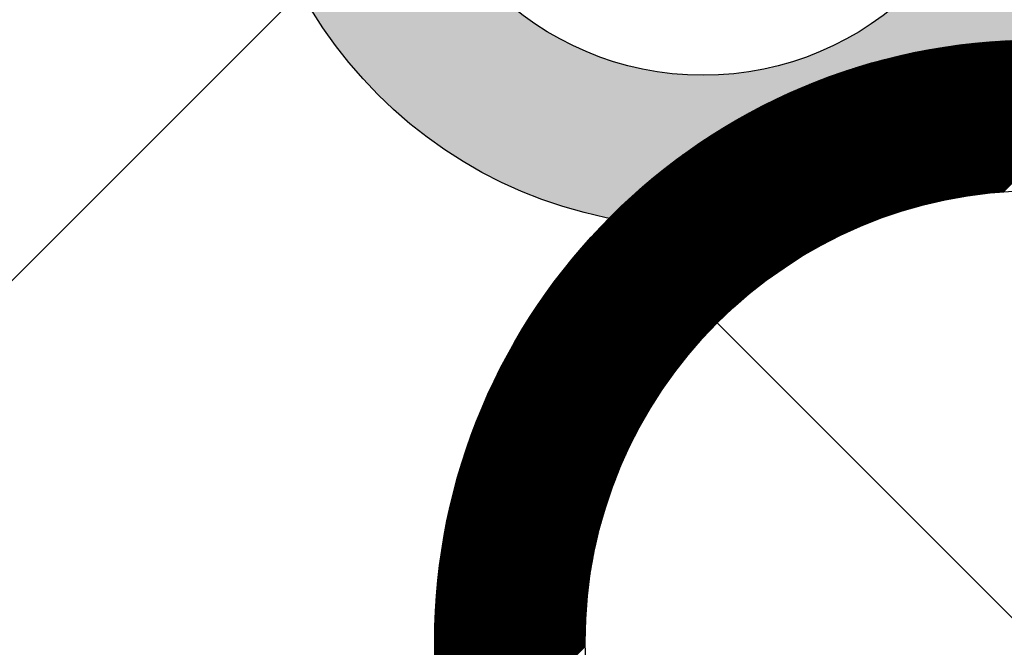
# Model space of a CAD drawing. Header units: millimetres. Extents: x -1753 to 37187, y -1972 to 14840.
# Tile 110 of 128: x 4312 to 4476, y 9554 to 9658. Entities that reach past the tile are written whole.
import ezdxf
from ezdxf.enums import TextEntityAlignment as Align

# ---------------------------------------------------------------- set-up
doc = ezdxf.new("R2010")
doc.units = ezdxf.units.MM
doc.header["$LTSCALE"] = 2
doc.header["$MEASUREMENT"] = 0
doc.linetypes.add('DASHED', pattern=[0.75, 0.5, -0.25])
doc.linetypes.add('HIDDEN', pattern=[0.375, 0.25, -0.125])
doc.layers.add('FIRE-SPKLR-EQP', color=1, linetype='Continuous', true_color=0xff0000)
doc.layers.add('FIRE-SPKLR-EQP-MPA-12SM-C', color=3, linetype='HIDDEN', true_color=0x00ff00)
doc.layers.add('GREY SCALE', color=9, linetype='Continuous', lineweight=0, true_color=0x808080)
doc.styles.get("Standard").update_dxf_attribs({"font": 'times.ttf'})

# ---------------------------------------------------------------- blocks, each defined once
blk = doc.blocks.new('SPKLR-EQP-PENDENT-68C')
at = {"layer": 'FIRE-SPKLR-EQP-MPA-12SM-C', "linetype": 'DASHED'}
blk.add_circle((0, 0), 2450, dxfattribs=at)
blk = doc.blocks.new('RCP LAYOUT')
at = {"layer": 'GREY SCALE', "lineweight": -3}
for p, q in [((200, 5503.3), (5890.13, 11193.43)), ((4425.37, 9610.42), (4468.49, 9653.54)), ((4425.46, 9610.33), (4468.7, 9653.57)), ((4425.55, 9610.24), (4468.9, 9653.59)), ((4425.64, 9610.15), (4469.1, 9653.62)), ((4425.72, 9610.06), (4469.3, 9653.64)), ((4425.81, 9609.98), (4469.5, 9653.67)), ((4425.9, 9609.89), (4469.71, 9653.69)), ((4425.99, 9609.8), (4469.91, 9653.72)), ((4426.08, 9609.71), (4470.11, 9653.74)), ((4426.17, 9609.62), (4470.3, 9653.76)), ((4426.25, 9609.53), (4470.5, 9653.78)), ((4426.34, 9609.45), (4470.7, 9653.8)), ((4426.43, 9609.36), (4470.9, 9653.83)), ((4426.52, 9609.27), (4471.1, 9653.85)), ((4426.61, 9609.18), (4471.29, 9653.87)), ((4426.7, 9609.09), (4471.49, 9653.89)), ((4426.78, 9609), (4471.69, 9653.91)), ((4426.87, 9608.91), (4471.88, 9653.92)), ((4426.96, 9608.83), (4472.08, 9653.94)), ((4427.05, 9608.74), (4472.27, 9653.96)), ((4427.14, 9608.65), (4472.47, 9653.98)), ((4427.23, 9608.56), (4472.66, 9654)), ((4427.31, 9608.47), (4472.85, 9654.01)), ((4427.4, 9608.38), (4473.05, 9654.03)), ((4427.49, 9608.3), (4473.24, 9654.05)), ((4427.58, 9608.21), (4473.43, 9654.06)), ((4427.67, 9608.12), (4473.62, 9654.08)), ((4427.76, 9608.03), (4473.82, 9654.09)), ((4427.84, 9607.94), (4474.01, 9654.11)), ((4427.93, 9607.85), (4474.2, 9654.12)), ((4428.02, 9607.77), (4474.39, 9654.13)), ((4428.11, 9607.68), (4474.58, 9654.15)), ((4428.2, 9607.59), (4474.77, 9654.16)), ((4428.29, 9607.5), (4474.96, 9654.17)), ((4428.38, 9607.41), (4475.15, 9654.18)), ((4431.52, 9610.38), (4475.33, 9654.19)), ((4432.88, 9611.56), (4475.52, 9654.21)), ((4433.94, 9612.44), (4475.71, 9654.22)), ((4434.84, 9613.17), (4475.9, 9654.23)), ((4435.65, 9613.8), (4476.08, 9654.24)), ((4436.39, 9614.36), (4476.27, 9654.25)), ((4437.07, 9614.87), (4476.46, 9654.26)), ((4437.71, 9615.34), (4476.64, 9654.27)), ((4438.32, 9615.77), (4476.83, 9654.27)), ((4438.9, 9616.17), (4477.01, 9654.28)), ((4439.46, 9616.55), (4477.2, 9654.29)), ((4439.99, 9616.91), (4477.38, 9654.3)), ((4440.5, 9617.24), (4477.57, 9654.31)), ((4441, 9617.56), (4477.75, 9654.31)), ((4441.49, 9617.87), (4477.93, 9654.32)), ((4441.95, 9618.16), (4478.12, 9654.33)), ((4442.41, 9618.44), (4478.3, 9654.33)), ((4442.86, 9618.71), (4478.48, 9654.34)), ((4443.29, 9618.97), (4478.66, 9654.34)), ((4443.72, 9619.22), (4478.84, 9654.35)), ((4444.14, 9619.46), (4479.03, 9654.35)), ((4444.55, 9619.7), (4479.21, 9654.36)), ((4444.95, 9619.92), (4479.39, 9654.36)), ((4445.35, 9620.14), (4479.57, 9654.36)), ((4445.73, 9620.35), (4479.75, 9654.37)), ((4446.12, 9620.56), (4479.93, 9654.37)), ((4446.49, 9620.76), (4480.11, 9654.37)), ((4446.86, 9620.95), (4480.29, 9654.37)), ((4447.23, 9621.14), (4480.46, 9654.37)), ((4447.59, 9621.32), (4480.64, 9654.38)), ((4447.94, 9621.5), (4480.82, 9654.38)), ((4448.29, 9621.67), (4481, 9654.38)), ((4448.64, 9621.84), (4481.18, 9654.38)), ((4448.98, 9622.01), (4481.35, 9654.38)), ((4449.32, 9622.17), (4481.53, 9654.38)), ((4449.65, 9622.32), (4481.71, 9654.38)), ((4449.98, 9622.48), (4481.88, 9654.38)), ((4450.31, 9622.63), (4482.06, 9654.38)), ((4450.63, 9622.77), (4482.23, 9654.38)), ((4450.95, 9622.92), (4482.41, 9654.37)), ((4451.27, 9623.06), (4482.58, 9654.37)), ((4451.58, 9623.19), (4482.76, 9654.37)), ((4451.89, 9623.33), (4482.93, 9654.37)), ((4452.2, 9623.46), (4483.11, 9654.36)), ((4452.5, 9623.59), (4483.28, 9654.36)), ((4452.81, 9623.71), (4483.45, 9654.36)), ((4453.11, 9623.83), (4483.63, 9654.35)), ((4453.4, 9623.95), (4483.8, 9654.35)), ((4453.7, 9624.07), (4483.97, 9654.35)), ((4453.99, 9624.19), (4484.14, 9654.34)), ((4454.28, 9624.3), (4484.32, 9654.34)), ((4454.57, 9624.41), (4484.49, 9654.33)), ((4454.85, 9624.52), (4484.66, 9654.33)), ((4455.14, 9624.63), (4484.83, 9654.32)), ((4455.42, 9624.73), (4485, 9654.31)), ((4455.7, 9624.83), (4485.17, 9654.31)), ((4455.97, 9624.94), (4485.34, 9654.3)), ((4456.25, 9625.03), (4485.51, 9654.3)), ((4456.52, 9625.13), (4485.68, 9654.29)), ((4456.79, 9625.23), (4485.85, 9654.28)), ((4457.06, 9625.32), (4486.02, 9654.27)), ((4457.33, 9625.41), (4486.19, 9654.27)), ((4457.6, 9625.5), (4486.36, 9654.26)), ((4457.86, 9625.59), (4486.52, 9654.25)), ((4458.13, 9625.67), (4486.69, 9654.24)), ((4458.39, 9625.76), (4486.86, 9654.23)), ((4458.65, 9625.84), (4487.03, 9654.22)), ((4458.91, 9625.92), (4487.2, 9654.21)), ((4459.17, 9626.01), (4487.36, 9654.2)), ((4459.42, 9626.08), (4487.53, 9654.19)), ((4459.68, 9626.16), (4487.7, 9654.18)), ((4459.93, 9626.24), (4487.86, 9654.17)), ((4460.18, 9626.31), (4488.03, 9654.16)), ((4460.43, 9626.39), (4488.19, 9654.15)), ((4460.68, 9626.46), (4488.36, 9654.14)), ((4460.93, 9626.53), (4488.52, 9654.13)), ((4461.17, 9626.6), (4488.69, 9654.11)), ((4461.42, 9626.67), (4488.85, 9654.1)), ((4461.66, 9626.73), (4489.02, 9654.09)), ((4461.9, 9626.8), (4489.18, 9654.08)), ((4462.15, 9626.86), (4489.35, 9654.06)), ((4462.39, 9626.93), (4489.51, 9654.05)), ((4462.62, 9626.99), (4489.67, 9654.04)), ((4462.86, 9627.05), (4489.84, 9654.02)), ((4463.1, 9627.11), (4490, 9654.01)), ((4463.33, 9627.17), (4490.16, 9654)), ((4463.57, 9627.23), (4490.32, 9653.98)), ((4463.8, 9627.28), (4490.49, 9653.97)), ((4464.04, 9627.34), (4490.65, 9653.95)), ((4464.27, 9627.39), (4490.81, 9653.94)), ((4464.5, 9627.45), (4490.97, 9653.92)), ((4464.73, 9627.5), (4491.13, 9653.91)), ((4464.96, 9627.55), (4491.29, 9653.89)), ((4465.18, 9627.6), (4491.45, 9653.87)), ((4465.41, 9627.65), (4491.61, 9653.86)), ((4465.64, 9627.7), (4491.77, 9653.84)), ((4465.86, 9627.75), (4491.93, 9653.82)), ((4466.08, 9627.8), (4492.09, 9653.81)), ((4466.31, 9627.84), (4492.25, 9653.79)), ((4466.53, 9627.89), (4492.41, 9653.77)), ((4466.75, 9627.93), (4492.57, 9653.75)), ((4466.97, 9627.98), (4492.73, 9653.74)), ((4467.19, 9628.02), (4492.89, 9653.72)), ((4467.41, 9628.06), (4493.05, 9653.7)), ((4467.63, 9628.1), (4493.21, 9653.68)), ((4467.84, 9628.14), (4493.36, 9653.66)), ((4468.06, 9628.18), (4493.52, 9653.64)), ((4468.28, 9628.22), (4493.68, 9653.62)), ((4468.49, 9628.26), (4493.84, 9653.6)), ((4468.7, 9628.3), (4493.99, 9653.58)), ((4468.92, 9628.33), (4494.15, 9653.56)), ((4469.13, 9628.37), (4494.31, 9653.54)), ((4421.57, 9614.22), (4459.24, 9651.89)), ((4421.66, 9614.13), (4459.47, 9651.94)), ((4421.75, 9614.04), (4459.7, 9651.99)), ((4421.83, 9613.95), (4459.93, 9652.04)), ((4421.92, 9613.86), (4460.15, 9652.09)), ((4422.01, 9613.78), (4460.38, 9652.14)), ((4422.1, 9613.69), (4460.6, 9652.19)), ((4422.19, 9613.6), (4460.83, 9652.24)), ((4422.28, 9613.51), (4461.05, 9652.29)), ((4422.36, 9613.42), (4461.27, 9652.33)), ((4422.45, 9613.33), (4461.5, 9652.38)), ((4422.54, 9613.25), (4461.72, 9652.42)), ((4422.63, 9613.16), (4461.94, 9652.47)), ((4422.72, 9613.07), (4462.16, 9652.51)), ((4422.81, 9612.98), (4462.38, 9652.55)), ((4422.9, 9612.89), (4462.6, 9652.59)), ((4422.98, 9612.8), (4462.82, 9652.64)), ((4423.07, 9612.72), (4463.03, 9652.68)), ((4423.16, 9612.63), (4463.25, 9652.72)), ((4423.25, 9612.54), (4463.47, 9652.76)), ((4423.34, 9612.45), (4463.68, 9652.8)), ((4423.43, 9612.36), (4463.9, 9652.83)), ((4423.51, 9612.27), (4464.11, 9652.87)), ((4423.6, 9612.19), (4464.33, 9652.91)), ((4423.69, 9612.1), (4464.54, 9652.95)), ((4423.78, 9612.01), (4464.75, 9652.98)), ((4423.87, 9611.92), (4464.97, 9653.02)), ((4423.96, 9611.83), (4465.18, 9653.05)), ((4424.04, 9611.74), (4465.39, 9653.09)), ((4424.13, 9611.66), (4465.6, 9653.12)), ((4424.22, 9611.57), (4465.81, 9653.16)), ((4424.31, 9611.48), (4466.02, 9653.19)), ((4424.4, 9611.39), (4466.23, 9653.22)), ((4424.49, 9611.3), (4466.44, 9653.25)), ((4424.57, 9611.21), (4466.64, 9653.28)), ((4424.66, 9611.12), (4466.85, 9653.31)), ((4424.75, 9611.04), (4467.06, 9653.34)), ((4424.84, 9610.95), (4467.27, 9653.37)), ((4424.93, 9610.86), (4467.47, 9653.4)), ((4425.02, 9610.77), (4467.68, 9653.43)), ((4425.1, 9610.68), (4467.88, 9653.46)), ((4425.19, 9610.59), (4468.09, 9653.49)), ((4425.28, 9610.51), (4468.29, 9653.52)), ((4469.34, 9628.4), (4494.46, 9653.52)), ((4469.55, 9628.44), (4494.62, 9653.5)), ((4469.76, 9628.47), (4494.77, 9653.48)), ((4469.97, 9628.5), (4494.93, 9653.46)), ((4470.18, 9628.53), (4495.09, 9653.44)), ((4470.39, 9628.57), (4495.24, 9653.42)), ((4470.59, 9628.6), (4495.4, 9653.4)), ((4470.8, 9628.63), (4495.55, 9653.37)), ((4471.01, 9628.65), (4495.7, 9653.35)), ((4471.21, 9628.68), (4495.86, 9653.33)), ((4471.42, 9628.71), (4496.01, 9653.31)), ((4471.62, 9628.74), (4496.17, 9653.28)), ((4471.82, 9628.76), (4496.32, 9653.26)), ((4472.03, 9628.79), (4496.47, 9653.24)), ((4472.23, 9628.82), (4496.63, 9653.21)), ((4472.43, 9628.84), (4496.78, 9653.19)), ((4472.63, 9628.86), (4496.93, 9653.17)), ((4472.83, 9628.89), (4497.09, 9653.14)), ((4473.03, 9628.91), (4497.24, 9653.12)), ((4473.23, 9628.93), (4497.39, 9653.09)), ((4473.43, 9628.95), (4497.54, 9653.07)), ((4473.63, 9628.97), (4497.69, 9653.04)), ((4473.82, 9628.99), (4497.85, 9653.02)), ((4474.02, 9629.01), (4498, 9652.99)), ((4474.21, 9629.03), (4498.15, 9652.97)), ((4474.41, 9629.05), (4498.3, 9652.94)), ((4474.6, 9629.07), (4498.45, 9652.92)), ((4474.8, 9629.09), (4498.6, 9652.89)), ((4474.99, 9629.1), (4498.75, 9652.86)), ((4475.19, 9629.12), (4498.9, 9652.84)), ((4475.38, 9629.14), (4499.05, 9652.81)), ((4475.57, 9629.15), (4499.2, 9652.78)), ((4475.76, 9629.17), (4499.35, 9652.76)), ((4475.95, 9629.18), (4499.5, 9652.73)), ((4419.27, 9616.52), (4453.02, 9650.27)), ((4419.36, 9616.43), (4453.27, 9650.34)), ((4419.45, 9616.34), (4453.52, 9650.41)), ((4419.54, 9616.25), (4453.77, 9650.48)), ((4419.62, 9616.16), (4454.02, 9650.55)), ((4419.71, 9616.07), (4454.26, 9650.62)), ((4419.8, 9615.99), (4454.51, 9650.69)), ((4419.89, 9615.9), (4454.75, 9650.76)), ((4419.98, 9615.81), (4455, 9650.83)), ((4420.07, 9615.72), (4455.24, 9650.9)), ((4420.16, 9615.63), (4455.48, 9650.96)), ((4420.24, 9615.54), (4455.72, 9651.02)), ((4420.33, 9615.46), (4455.96, 9651.09)), ((4420.42, 9615.37), (4456.2, 9651.15)), ((4420.51, 9615.28), (4456.44, 9651.21)), ((4420.6, 9615.19), (4456.68, 9651.27)), ((4420.69, 9615.1), (4456.92, 9651.33)), ((4420.77, 9615.01), (4457.15, 9651.39)), ((4420.86, 9614.93), (4457.39, 9651.45)), ((4420.95, 9614.84), (4457.62, 9651.51)), ((4421.04, 9614.75), (4457.86, 9651.57)), ((4421.13, 9614.66), (4458.09, 9651.62)), ((4421.22, 9614.57), (4458.32, 9651.68)), ((4421.3, 9614.48), (4458.55, 9651.73)), ((4421.39, 9614.4), (4458.78, 9651.79)), ((4421.48, 9614.31), (4459.01, 9651.84)), ((4417.59, 9618.2), (4448.05, 9648.65)), ((4417.68, 9618.11), (4448.32, 9648.75)), ((4417.77, 9618.02), (4448.59, 9648.84)), ((4417.86, 9617.93), (4448.86, 9648.93)), ((4417.95, 9617.84), (4449.13, 9649.03)), ((4418.03, 9617.75), (4449.4, 9649.12)), ((4418.12, 9617.67), (4449.66, 9649.21)), ((4418.21, 9617.58), (4449.93, 9649.3)), ((4418.3, 9617.49), (4450.19, 9649.38)), ((4418.39, 9617.4), (4450.46, 9649.47)), ((4418.48, 9617.31), (4450.72, 9649.55)), ((4418.56, 9617.22), (4450.98, 9649.64)), ((4418.65, 9617.14), (4451.24, 9649.72)), ((4418.74, 9617.05), (4451.49, 9649.8)), ((4418.83, 9616.96), (4451.75, 9649.88)), ((4418.92, 9616.87), (4452.01, 9649.96)), ((4419.01, 9616.78), (4452.26, 9650.04)), ((4419.09, 9616.69), (4452.52, 9650.11)), ((4419.18, 9616.6), (4452.77, 9650.19)), ((4416.27, 9619.52), (4443.77, 9647.03)), ((4416.35, 9619.43), (4444.07, 9647.15)), ((4416.44, 9619.34), (4444.36, 9647.26)), ((4416.53, 9619.26), (4444.66, 9647.38)), ((4416.62, 9619.17), (4444.95, 9647.5)), ((4416.71, 9619.08), (4445.24, 9647.61)), ((4416.8, 9618.99), (4445.52, 9647.72)), ((4416.88, 9618.9), (4445.81, 9647.83)), ((4416.97, 9618.81), (4446.1, 9647.94)), ((4417.06, 9618.73), (4446.38, 9648.04)), ((4417.15, 9618.64), (4446.66, 9648.15)), ((4417.24, 9618.55), (4446.94, 9648.25)), ((4417.33, 9618.46), (4447.22, 9648.35)), ((4417.41, 9618.37), (4447.5, 9648.45)), ((4417.5, 9618.28), (4447.77, 9648.55)), ((4415.21, 9620.58), (4440.05, 9645.43)), ((4415.29, 9620.49), (4440.37, 9645.57)), ((4415.38, 9620.41), (4440.69, 9645.71)), ((4415.47, 9620.32), (4441.01, 9645.86)), ((4415.56, 9620.23), (4441.32, 9645.99)), ((4415.65, 9620.14), (4441.64, 9646.13)), ((4415.74, 9620.05), (4441.95, 9646.26)), ((4415.82, 9619.96), (4442.26, 9646.4)), ((4415.91, 9619.88), (4442.56, 9646.53)), ((4416, 9619.79), (4442.87, 9646.65)), ((4416.09, 9619.7), (4443.17, 9646.78)), ((4416.18, 9619.61), (4443.47, 9646.9)), ((4414.32, 9621.47), (4436.67, 9643.81)), ((4414.41, 9621.38), (4437.02, 9643.99)), ((4414.5, 9621.29), (4437.37, 9644.16)), ((4414.59, 9621.2), (4437.71, 9644.33)), ((4414.67, 9621.11), (4438.06, 9644.49)), ((4414.76, 9621.02), (4438.4, 9644.66)), ((4414.85, 9620.94), (4438.73, 9644.82)), ((4414.94, 9620.85), (4439.06, 9644.97)), ((4415.03, 9620.76), (4439.4, 9645.13)), ((4415.12, 9620.67), (4439.72, 9645.28)), ((4413.61, 9622.17), (4433.71, 9642.27)), ((4413.7, 9622.08), (4434.1, 9642.48)), ((4413.79, 9622), (4434.48, 9642.68)), ((4413.88, 9621.91), (4434.85, 9642.88)), ((4413.97, 9621.82), (4435.22, 9643.08)), ((4414.06, 9621.73), (4435.59, 9643.27)), ((4414.14, 9621.64), (4435.95, 9643.45)), ((4414.23, 9621.55), (4436.31, 9643.63)), ((4413, 9622.79), (4430.88, 9640.67)), ((4413.08, 9622.7), (4431.3, 9640.92)), ((4413.17, 9622.62), (4431.72, 9641.16)), ((4413.26, 9622.53), (4432.13, 9641.39)), ((4413.35, 9622.44), (4432.53, 9641.62)), ((4413.44, 9622.35), (4432.93, 9641.84)), ((4413.53, 9622.26), (4433.32, 9642.06)), ((4412.47, 9623.32), (4428.18, 9639.03)), ((4412.55, 9623.23), (4428.65, 9639.33)), ((4412.64, 9623.15), (4429.11, 9639.61)), ((4412.73, 9623.06), (4429.56, 9639.89)), ((4412.82, 9622.97), (4430.01, 9640.16)), ((4412.91, 9622.88), (4430.45, 9640.42)), ((4412.02, 9623.76), (4425.65, 9637.39)), ((4412.11, 9623.68), (4426.18, 9637.75)), ((4412.2, 9623.59), (4426.7, 9638.09)), ((4412.29, 9623.5), (4427.2, 9638.41)), ((4412.38, 9623.41), (4427.7, 9638.73)), ((4411.67, 9624.12), (4423.36, 9635.8)), ((4411.76, 9624.03), (4423.96, 9636.23)), ((4411.85, 9623.94), (4424.54, 9636.64)), ((4411.93, 9623.85), (4425.11, 9637.02)), ((4411.4, 9624.38), (4421.38, 9634.36)), ((4411.49, 9624.29), (4422.07, 9634.87)), ((4411.58, 9624.21), (4422.73, 9635.35)), ((4411.14, 9624.65), (4419.03, 9632.54)), ((4411.23, 9624.56), (4419.87, 9633.2)), ((4411.32, 9624.47), (4420.65, 9633.8)), ((4410.96, 9624.82), (4417.08, 9630.94)), ((4411.05, 9624.74), (4418.11, 9631.8)), ((4410.87, 9624.91), (4415.87, 9629.91)), ((4410.79, 9625), (4414.32, 9628.54)), ((4399.98, 9612.43), (4411.67, 9624.12)), ((4400.44, 9613.06), (4411.58, 9624.21)), ((4400.92, 9613.72), (4411.49, 9624.29)), ((4401.43, 9614.41), (4411.4, 9624.38)), ((4401.98, 9615.14), (4411.32, 9624.47)), ((4402.58, 9615.92), (4411.23, 9624.56)), ((4403.25, 9616.75), (4411.14, 9624.65)), ((4403.99, 9617.67), (4411.05, 9624.74)), ((4404.84, 9618.71), (4410.96, 9624.82)), ((4405.88, 9619.92), (4410.87, 9624.91)), ((4407.25, 9621.47), (4410.79, 9625)), ((4394.17, 9603.26), (4413.35, 9622.44)), ((4394.39, 9603.66), (4413.26, 9622.53)), ((4394.63, 9604.07), (4413.17, 9622.62)), ((4394.87, 9604.49), (4413.08, 9622.7)), ((4395.11, 9604.91), (4413, 9622.79)), ((4395.37, 9605.34), (4412.91, 9622.88)), ((4395.63, 9605.78), (4412.82, 9622.97)), ((4395.9, 9606.22), (4412.73, 9623.06)), ((4396.17, 9606.68), (4412.64, 9623.15)), ((4396.46, 9607.14), (4412.55, 9623.23)), ((4396.75, 9607.61), (4412.47, 9623.32)), ((4397.06, 9608.09), (4412.38, 9623.41)), ((4397.37, 9608.58), (4412.29, 9623.5)), ((4397.7, 9609.09), (4412.2, 9623.59)), ((4398.04, 9609.6), (4412.11, 9623.68)), ((4398.39, 9610.14), (4412.02, 9623.76)), ((4398.76, 9610.68), (4411.93, 9623.85)), ((4399.15, 9611.25), (4411.85, 9623.94)), ((4399.56, 9611.83), (4411.76, 9624.03)), ((4390.82, 9596.72), (4414.94, 9620.85)), ((4390.97, 9597.06), (4414.85, 9620.94)), ((4391.13, 9597.39), (4414.76, 9621.02)), ((4391.29, 9597.73), (4414.67, 9621.11)), ((4391.46, 9598.07), (4414.59, 9621.2)), ((4391.63, 9598.42), (4414.5, 9621.29)), ((4391.8, 9598.77), (4414.41, 9621.38)), ((4391.97, 9599.12), (4414.32, 9621.47)), ((4392.15, 9599.48), (4414.23, 9621.55)), ((4392.34, 9599.83), (4414.14, 9621.64)), ((4392.52, 9600.2), (4414.06, 9621.73)), ((4392.71, 9600.56), (4413.97, 9621.82)), ((4392.91, 9600.93), (4413.88, 9621.91)), ((4393.1, 9601.31), (4413.79, 9622)), ((4393.31, 9601.69), (4413.7, 9622.08)), ((4393.51, 9602.07), (4413.61, 9622.17)), ((4393.73, 9602.46), (4413.53, 9622.26)), ((4393.94, 9602.86), (4413.44, 9622.35)), ((4388.29, 9590.84), (4416.62, 9619.17)), ((4388.41, 9591.13), (4416.53, 9619.26)), ((4388.52, 9591.43), (4416.44, 9619.34)), ((4388.64, 9591.72), (4416.35, 9619.43)), ((4388.76, 9592.02), (4416.27, 9619.52)), ((4388.88, 9592.32), (4416.18, 9619.61)), ((4389.01, 9592.62), (4416.09, 9619.7)), ((4389.13, 9592.92), (4416, 9619.79)), ((4389.26, 9593.22), (4415.91, 9619.88)), ((4389.39, 9593.53), (4415.82, 9619.96)), ((4389.52, 9593.84), (4415.74, 9620.05)), ((4389.66, 9594.15), (4415.65, 9620.14)), ((4389.79, 9594.46), (4415.56, 9620.23)), ((4389.93, 9594.78), (4415.47, 9620.32)), ((4390.07, 9595.1), (4415.38, 9620.41)), ((4390.22, 9595.42), (4415.29, 9620.49)), ((4390.36, 9595.74), (4415.21, 9620.58)), ((4390.51, 9596.06), (4415.12, 9620.67)), ((4390.66, 9596.39), (4415.03, 9620.76)), ((4386.49, 9585.86), (4418.21, 9617.58)), ((4386.58, 9586.12), (4418.12, 9617.67)), ((4386.67, 9586.39), (4418.03, 9617.75)), ((4386.76, 9586.66), (4417.95, 9617.84)), ((4386.85, 9586.93), (4417.86, 9617.93)), ((4386.95, 9587.2), (4417.77, 9618.02)), ((4387.04, 9587.47), (4417.68, 9618.11)), ((4387.14, 9587.74), (4417.59, 9618.2)), ((4387.23, 9588.02), (4417.5, 9618.28)), ((4387.33, 9588.29), (4417.41, 9618.37)), ((4387.43, 9588.57), (4417.33, 9618.46)), ((4387.54, 9588.85), (4417.24, 9618.55)), ((4387.64, 9589.13), (4417.15, 9618.64)), ((4387.74, 9589.41), (4417.06, 9618.73)), ((4387.85, 9589.69), (4416.97, 9618.81)), ((4387.96, 9589.98), (4416.88, 9618.9)), ((4388.07, 9590.26), (4416.8, 9618.99)), ((4388.18, 9590.55), (4416.71, 9619.08)), ((4385.03, 9581.03), (4419.89, 9615.9)), ((4385.09, 9581.28), (4419.8, 9615.99)), ((4385.16, 9581.52), (4419.71, 9616.07)), ((4385.23, 9581.77), (4419.62, 9616.16)), ((4385.3, 9582.02), (4419.54, 9616.25)), ((4385.38, 9582.27), (4419.45, 9616.34)), ((4385.45, 9582.52), (4419.36, 9616.43)), ((4385.52, 9582.77), (4419.27, 9616.52)), ((4385.6, 9583.02), (4419.18, 9616.6)), ((4385.67, 9583.27), (4419.09, 9616.69)), ((4385.75, 9583.53), (4419.01, 9616.78)), ((4385.83, 9583.78), (4418.92, 9616.87)), ((4385.91, 9584.04), (4418.83, 9616.96)), ((4385.99, 9584.29), (4418.74, 9617.05)), ((4386.07, 9584.55), (4418.65, 9617.14)), ((4386.15, 9584.81), (4418.56, 9617.22)), ((4386.23, 9585.07), (4418.48, 9617.31)), ((4386.32, 9585.33), (4418.39, 9617.4)), ((4386.4, 9585.59), (4418.3, 9617.49)), ((4383.95, 9576.77), (4421.48, 9614.31)), ((4384, 9577), (4421.39, 9614.4)), ((4384.05, 9577.23), (4421.3, 9614.48)), ((4384.11, 9577.47), (4421.22, 9614.57)), ((4384.16, 9577.7), (4421.13, 9614.66)), ((4384.22, 9577.93), (4421.04, 9614.75)), ((4384.28, 9578.16), (4420.95, 9614.84)), ((4384.34, 9578.4), (4420.86, 9614.93)), ((4384.39, 9578.63), (4420.77, 9615.01)), ((4384.45, 9578.87), (4420.69, 9615.1)), ((4384.51, 9579.11), (4420.6, 9615.19)), ((4384.57, 9579.35), (4420.51, 9615.28)), ((4384.64, 9579.58), (4420.42, 9615.37)), ((4384.7, 9579.82), (4420.33, 9615.46)), ((4384.76, 9580.06), (4420.24, 9615.54)), ((4384.83, 9580.3), (4420.16, 9615.63)), ((4384.89, 9580.55), (4420.07, 9615.72)), ((4384.96, 9580.79), (4419.98, 9615.81)), ((4383.07, 9572.54), (4423.16, 9612.63)), ((4383.11, 9572.75), (4423.07, 9612.72)), ((4383.15, 9572.97), (4422.98, 9612.8)), ((4383.19, 9573.19), (4422.9, 9612.89)), ((4383.24, 9573.41), (4422.81, 9612.98)), ((4383.28, 9573.63), (4422.72, 9613.07)), ((4383.32, 9573.85), (4422.63, 9613.16)), ((4383.37, 9574.07), (4422.54, 9613.25)), ((4383.41, 9574.29), (4422.45, 9613.33)), ((4383.46, 9574.51), (4422.36, 9613.42)), ((4383.5, 9574.74), (4422.28, 9613.51)), ((4383.55, 9574.96), (4422.19, 9613.6)), ((4383.6, 9575.18), (4422.1, 9613.69)), ((4383.64, 9575.41), (4422.01, 9613.78)), ((4383.69, 9575.64), (4421.92, 9613.86)), ((4383.74, 9575.86), (4421.83, 9613.95)), ((4383.79, 9576.09), (4421.75, 9614.04)), ((4383.84, 9576.32), (4421.66, 9614.13)), ((4383.9, 9576.54), (4421.57, 9614.22)), ((4382.44, 9568.73), (4424.75, 9611.04)), ((4382.47, 9568.94), (4424.66, 9611.12)), ((4382.5, 9569.14), (4424.57, 9611.21)), ((4382.54, 9569.35), (4424.49, 9611.3)), ((4382.57, 9569.56), (4424.4, 9611.39)), ((4382.6, 9569.77), (4424.31, 9611.48)), ((4382.63, 9569.98), (4424.22, 9611.57)), ((4382.67, 9570.19), (4424.13, 9611.66)), ((4382.7, 9570.4), (4424.04, 9611.74)), ((4382.73, 9570.61), (4423.96, 9611.83)), ((4382.77, 9570.82), (4423.87, 9611.92)), ((4382.8, 9571.03), (4423.78, 9612.01)), ((4382.84, 9571.25), (4423.69, 9612.1)), ((4382.88, 9571.46), (4423.6, 9612.19)), ((4382.92, 9571.68), (4423.51, 9612.27)), ((4382.95, 9571.89), (4423.43, 9612.36)), ((4382.99, 9572.11), (4423.34, 9612.45)), ((4383.03, 9572.32), (4423.25, 9612.54)), ((4381.96, 9564.89), (4426.43, 9609.36)), ((4381.98, 9565.09), (4426.34, 9609.45)), ((4382, 9565.28), (4426.25, 9609.53)), ((4382.03, 9565.48), (4426.17, 9609.62)), ((4382.05, 9565.68), (4426.08, 9609.71)), ((4382.07, 9565.88), (4425.99, 9609.8)), ((4382.1, 9566.08), (4425.9, 9609.89)), ((4382.12, 9566.28), (4425.81, 9609.98)), ((4382.14, 9566.48), (4425.72, 9610.06)), ((4382.17, 9566.69), (4425.64, 9610.15)), ((4382.19, 9566.89), (4425.55, 9610.24)), ((4382.22, 9567.09), (4425.46, 9610.33)), ((4382.25, 9567.29), (4425.37, 9610.42)), ((4382.27, 9567.5), (4425.28, 9610.51)), ((4382.3, 9567.7), (4425.19, 9610.59)), ((4382.33, 9567.91), (4425.1, 9610.68)), ((4382.36, 9568.11), (4425.02, 9610.77)), ((4382.38, 9568.32), (4424.93, 9610.86)), ((4382.41, 9568.52), (4424.84, 9610.95)), ((4381.65, 9561.4), (4428.02, 9607.77)), ((4381.67, 9561.59), (4427.93, 9607.85)), ((4381.68, 9561.78), (4427.84, 9607.94)), ((4381.7, 9561.97), (4427.76, 9608.03)), ((4381.71, 9562.16), (4427.67, 9608.12)), ((4381.73, 9562.35), (4427.58, 9608.21)), ((4381.74, 9562.55), (4427.49, 9608.3)), ((4381.76, 9562.74), (4427.4, 9608.38)), ((4381.77, 9562.93), (4427.31, 9608.47)), ((4381.79, 9563.13), (4427.23, 9608.56)), ((4381.81, 9563.32), (4427.14, 9608.65)), ((4381.83, 9563.52), (4427.05, 9608.74)), ((4381.84, 9563.71), (4426.96, 9608.83)), ((4381.86, 9563.91), (4426.87, 9608.91)), ((4381.88, 9564.1), (4426.78, 9609)), ((4381.9, 9564.3), (4426.7, 9609.09)), ((4381.92, 9564.49), (4426.61, 9609.18)), ((4381.94, 9564.69), (4426.52, 9609.27)), ((4381.6, 9560.64), (4428.38, 9607.41)), ((4381.62, 9560.83), (4428.29, 9607.5)), ((4381.63, 9561.02), (4428.2, 9607.59)), ((4381.64, 9561.21), (4428.11, 9607.68)), ((4428.38, 9607.41), (4534.44, 9501.35)), ((4381.58, 9560.27), (4424.23, 9602.91)), ((4381.59, 9560.45), (4425.4, 9604.26)), ((4381.57, 9560.08), (4423.34, 9601.85)), ((4381.55, 9559.7), (4421.98, 9600.14)), ((4381.56, 9559.89), (4422.62, 9600.95)), ((4381.52, 9559.14), (4420.45, 9598.07)), ((4381.53, 9559.33), (4420.92, 9598.72)), ((4381.54, 9559.52), (4421.42, 9599.4)), ((4381.5, 9558.77), (4419.62, 9596.89)), ((4381.5, 9558.59), (4419.24, 9596.33)), ((4381.51, 9558.96), (4420.02, 9597.47)), ((4381.48, 9558.22), (4418.54, 9595.28)), ((4381.48, 9558.04), (4418.22, 9594.79)), ((4381.49, 9558.41), (4418.88, 9595.8)), ((4381.46, 9557.67), (4417.62, 9593.83)), ((4381.46, 9557.49), (4417.34, 9593.38)), ((4381.47, 9557.85), (4417.92, 9594.3)), ((4381.44, 9556.94), (4416.56, 9592.07)), ((4381.44, 9556.76), (4416.32, 9591.65)), ((4381.45, 9557.31), (4417.07, 9592.93)), ((4381.45, 9557.12), (4416.81, 9592.49)), ((4381.42, 9556.04), (4415.44, 9590.05)), ((4381.43, 9556.58), (4416.09, 9591.24)), ((4381.43, 9556.4), (4415.87, 9590.84)), ((4381.43, 9556.22), (4415.65, 9590.44)), ((4381.41, 9555.5), (4414.84, 9588.93)), ((4381.41, 9555.32), (4414.65, 9588.56)), ((4381.41, 9555.15), (4414.47, 9588.2)), ((4381.42, 9555.86), (4415.23, 9589.67)), ((4381.42, 9555.68), (4415.03, 9589.3)), ((4381.41, 9554.97), (4414.29, 9587.85)), ((4381.41, 9554.79), (4414.12, 9587.5)), ((4381.41, 9554.61), (4413.95, 9587.15)), ((4381.41, 9554.43), (4413.78, 9586.81)), ((4381.41, 9554.26), (4413.62, 9586.47)), ((4381.41, 9554.08), (4413.46, 9586.14)), ((4381.41, 9553.91), (4413.31, 9585.81)), ((4381.41, 9553.73), (4413.16, 9585.48)), ((4381.41, 9553.55), (4413.01, 9585.16)), ((4381.41, 9553.38), (4412.87, 9584.84)), ((4381.42, 9553.2), (4412.73, 9584.52)), ((4381.42, 9553.03), (4412.59, 9584.21)), ((4381.42, 9552.86), (4412.46, 9583.9)), ((4381.42, 9552.68), (4412.33, 9583.59)), ((4381.43, 9552.51), (4412.2, 9583.28)), ((4381.43, 9552.33), (4412.08, 9582.98)), ((4381.43, 9552.16), (4411.95, 9582.68)), ((4381.44, 9551.99), (4411.83, 9582.39)), ((4381.44, 9551.82), (4411.72, 9582.09)), ((4381.45, 9551.64), (4411.6, 9581.8)), ((4381.45, 9551.47), (4411.49, 9581.51)), ((4381.46, 9551.3), (4411.38, 9581.22)), ((4381.46, 9551.13), (4411.27, 9580.93)), ((4381.47, 9550.96), (4411.16, 9580.65)), ((4381.47, 9550.79), (4411.06, 9580.37)), ((4381.48, 9550.62), (4410.95, 9580.09)), ((4381.49, 9550.45), (4410.85, 9579.81)), ((4381.49, 9550.28), (4410.75, 9579.54)), ((4381.5, 9550.11), (4410.66, 9579.26)), ((4381.51, 9549.94), (4410.56, 9578.99)), ((4381.51, 9549.77), (4410.47, 9578.72)), ((4381.52, 9549.6), (4410.38, 9578.45)), ((4381.53, 9549.43), (4410.29, 9578.19)), ((4381.54, 9549.26), (4410.2, 9577.92)), ((4381.55, 9549.09), (4410.11, 9577.66)), ((4381.56, 9548.93), (4410.03, 9577.4)), ((4381.57, 9548.76), (4409.94, 9577.14)), ((4381.58, 9548.59), (4409.86, 9576.88)), ((4381.59, 9548.43), (4409.78, 9576.62)), ((4381.6, 9548.26), (4409.7, 9576.37)), ((4381.61, 9548.09), (4409.63, 9576.11)), ((4381.62, 9547.93), (4409.55, 9575.86)), ((4381.63, 9547.76), (4409.48, 9575.61)), ((4381.64, 9547.59), (4409.4, 9575.36)), ((4381.65, 9547.43), (4409.33, 9575.11)), ((4381.66, 9547.26), (4409.26, 9574.86)), ((4381.67, 9547.1), (4409.19, 9574.62)), ((4381.69, 9546.93), (4409.12, 9574.37)), ((4381.7, 9546.77), (4409.05, 9574.13)), ((4381.71, 9546.61), (4408.99, 9573.88)), ((4381.72, 9546.44), (4408.92, 9573.64)), ((4381.74, 9546.28), (4408.86, 9573.4)), ((4381.75, 9546.12), (4408.8, 9573.16)), ((4381.76, 9545.95), (4408.74, 9572.93)), ((4381.78, 9545.79), (4408.68, 9572.69)), ((4381.79, 9545.63), (4408.62, 9572.45)), ((4381.81, 9545.46), (4408.56, 9572.22)), ((4381.82, 9545.3), (4408.5, 9571.98)), ((4381.84, 9545.14), (4408.45, 9571.75)), ((4381.85, 9544.98), (4408.39, 9571.52)), ((4381.87, 9544.82), (4408.34, 9571.29)), ((4381.88, 9544.66), (4408.29, 9571.06)), ((4381.9, 9544.49), (4408.23, 9570.83)), ((4381.91, 9544.33), (4408.18, 9570.6)), ((4381.93, 9544.17), (4408.13, 9570.38)), ((4381.95, 9544.01), (4408.09, 9570.15)), ((4381.96, 9543.85), (4408.04, 9569.93)), ((4381.98, 9543.69), (4407.99, 9569.7)), ((4382, 9543.53), (4407.94, 9569.48)), ((4382.02, 9543.38), (4407.9, 9569.26)), ((4382.03, 9543.22), (4407.85, 9569.04)), ((4382.05, 9543.06), (4407.81, 9568.82)), ((4382.07, 9542.9), (4407.77, 9568.6)), ((4382.09, 9542.74), (4407.73, 9568.38)), ((4382.11, 9542.58), (4407.69, 9568.16)), ((4382.13, 9542.42), (4407.64, 9567.94)), ((4382.14, 9542.27), (4407.61, 9567.73)), ((4382.16, 9542.11), (4407.57, 9567.51)), ((4382.18, 9541.95), (4407.53, 9567.3)), ((4382.2, 9541.79), (4407.49, 9567.08)), ((4382.22, 9541.64), (4407.46, 9566.87)), ((4382.24, 9541.48), (4407.42, 9566.66)), ((4382.26, 9541.33), (4407.39, 9566.45)), ((4382.28, 9541.17), (4407.35, 9566.24)), ((4382.31, 9541.01), (4407.32, 9566.03)), ((4382.33, 9540.86), (4407.29, 9565.82)), ((4382.35, 9540.7), (4407.25, 9565.61)), ((4382.37, 9540.55), (4407.22, 9565.4)), ((4382.39, 9540.39), (4407.19, 9565.19)), ((4382.41, 9540.24), (4407.16, 9564.99)), ((4382.44, 9540.08), (4407.13, 9564.78)), ((4382.46, 9539.93), (4407.1, 9564.57)), ((4382.48, 9539.77), (4407.08, 9564.37)), ((4382.5, 9539.62), (4407.05, 9564.17)), ((4382.53, 9539.47), (4407.02, 9563.96)), ((4382.55, 9539.31), (4407, 9563.76)), ((4382.57, 9539.16), (4406.97, 9563.56)), ((4382.6, 9539.01), (4406.95, 9563.36)), ((4382.62, 9538.85), (4406.92, 9563.16)), ((4382.64, 9538.7), (4406.9, 9562.96)), ((4382.67, 9538.55), (4406.88, 9562.76)), ((4382.69, 9538.4), (4406.86, 9562.56)), ((4382.72, 9538.24), (4406.83, 9562.36)), ((4382.74, 9538.09), (4406.81, 9562.16)), ((4382.77, 9537.94), (4406.79, 9561.97)), ((4382.79, 9537.79), (4406.77, 9561.77)), ((4382.82, 9537.64), (4406.75, 9561.57)), ((4382.85, 9537.49), (4406.74, 9561.38)), ((4382.87, 9537.34), (4406.72, 9561.18)), ((4382.9, 9537.19), (4406.7, 9560.99)), ((4382.92, 9537.04), (4406.68, 9560.79)), ((4382.95, 9536.89), (4406.67, 9560.6)), ((4382.98, 9536.74), (4406.65, 9560.41)), ((4383, 9536.59), (4406.64, 9560.22)), ((4383.03, 9536.44), (4406.62, 9560.03)), ((4383.06, 9536.29), (4406.61, 9559.83)), ((4383.09, 9536.14), (4406.59, 9559.64)), ((4383.11, 9535.99), (4406.58, 9559.45)), ((4383.14, 9535.84), (4406.57, 9559.26)), ((4383.17, 9535.69), (4406.56, 9559.08)), ((4383.2, 9535.54), (4406.54, 9558.89)), ((4383.23, 9535.39), (4406.53, 9558.7)), ((4383.26, 9535.25), (4406.52, 9558.51)), ((4383.28, 9535.1), (4406.51, 9558.33)), ((4383.31, 9534.95), (4406.5, 9558.14)), ((4383.34, 9534.8), (4406.49, 9557.95)), ((4383.37, 9534.66), (4406.48, 9557.77)), ((4383.4, 9534.51), (4406.48, 9557.58)), ((4383.43, 9534.36), (4406.47, 9557.4)), ((4383.46, 9534.22), (4406.46, 9557.21)), ((4383.49, 9534.07), (4406.46, 9557.03)), ((4383.52, 9533.92), (4406.45, 9556.85)), ((4383.55, 9533.78), (4406.44, 9556.67)), ((4383.58, 9533.63), (4406.44, 9556.48)), ((4383.62, 9533.48), (4406.43, 9556.3)), ((4383.65, 9533.34), (4406.43, 9556.12)), ((4383.68, 9533.19), (4406.42, 9555.94)), ((4383.71, 9533.05), (4406.42, 9555.76)), ((4383.74, 9532.9), (4406.42, 9555.58)), ((4383.77, 9532.76), (4406.42, 9555.4)), ((4383.81, 9532.61), (4406.41, 9555.22)), ((4383.84, 9532.47), (4406.41, 9555.04)), ((4383.87, 9532.33), (4406.41, 9554.86)), ((4383.9, 9532.18), (4406.41, 9554.69)), ((4383.94, 9532.04), (4406.41, 9554.51)), ((4383.97, 9531.89), (4406.41, 9554.33)), ((4384, 9531.75), (4406.41, 9554.16)), ((4384.04, 9531.61), (4406.41, 9553.98)), ((4384.07, 9531.46), (4406.41, 9553.8)), ((4384.1, 9531.32), (4406.41, 9553.63))]:
    blk.add_line(p, q, dxfattribs=at)
for radius in [100, 75]:
    blk.add_circle((4481.41, 9554.38), radius, dxfattribs=at)
for tag, p in [('EXIT', (2198, 13730)), ('EXIT', (15225, 13730)), ('E', (15529.99, 8869.99)), ('E', (15529.99, 7669.99)), ('E', (15529.99, 5869.99)), ('E', (15529.99, 4669.96)), ('EXIT', (13114.86, 3718.64)), ('E', (11657, 3149.92)), ('E', (13457, 3149.92)), ('E', (15257.01, 3149.72)), ('E', (16457.43, 3149.81)), ('EXIT', (15988.31, 2270)), ('E', (1505, 1600)), ('E', (2705, 1600)), ('E', (3905, 1600)), ('E', (5105, 1600)), ('E', (6305, 1600)), ('E', (7505, 1600)), ('E', (8705, 1600)), ('E', (11657, 1349.95)), ('E', (13557, 1350)), ('E', (14757, 1350)), ('EXIT', (6723.48, 950))]:
    blk.add_attdef(tag, text='', height=100, dxfattribs=at).set_placement(p, align=Align.MIDDLE_CENTER)
blk.add_attdef('E', text='', height=100, rotation=44.9147, dxfattribs=at).set_placement((13564.52, 5892.8), align=Align.MIDDLE_CENTER)

msp = doc.modelspace()

# ---------------------------------------------------------------- hatches: boundary and pattern name
at = {"layer": 'FIRE-SPKLR-EQP'}
h = msp.add_hatch(color=256, dxfattribs=at)
h.dxf.hatch_style = 1
h.paths.add_polyline_path([(4350, 9698.35, 1), (4500, 9698.35, 1)])
h.paths.add_polyline_path([(4476.02, 9698.53, -1), (4376.02, 9698.53, -1)], flags=16)

# ---------------------------------------------------------------- linework, layer by layer
for centre, radius in [((4425, 9698.35), 75), ((4426.02, 9698.53), 50)]:
    msp.add_circle(centre, radius, dxfattribs=at)

# ---------------------------------------------------------------- block references
msp.add_blockref('SPKLR-EQP-PENDENT-68C', (4700, 9330), dxfattribs=at)
at = {"layer": 'GREY SCALE', "lineweight": -3}
msp.add_blockref('RCP LAYOUT', (0, 0), dxfattribs=at)

doc.saveas('drawing.dxf')
